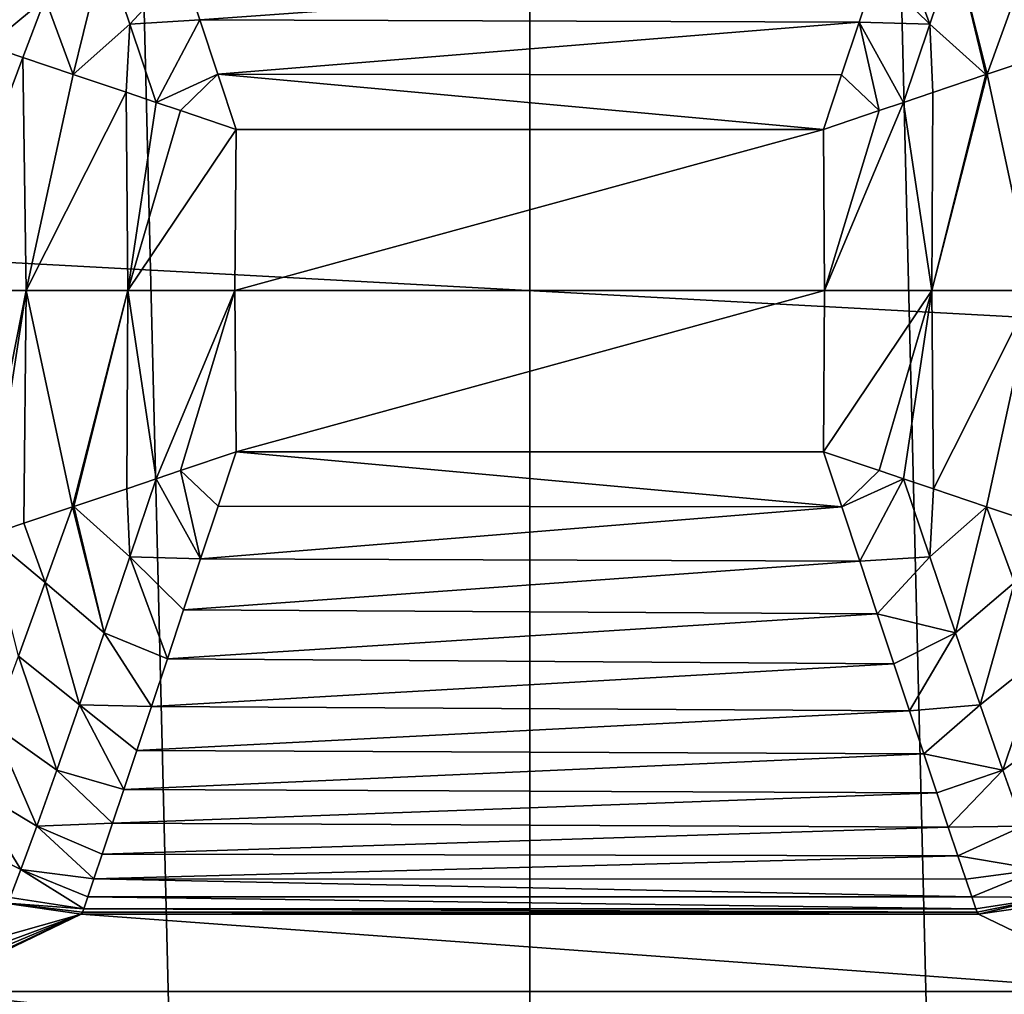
# Model space of a CAD drawing. Header units: millimetres. Extents: x -40 to 40, y -40 to 40.
# Tile 191 of 256: x -1.3 to 1.2, y -1.8 to 0.7. Entities that reach past the tile are written whole.
import ezdxf

# ---------------------------------------------------------------- set-up
doc = ezdxf.new("R2010")
doc.units = ezdxf.units.MM
doc.header["$LTSCALE"] = 26.699852
for name, color, linetype in [('1', 7, 'CONTINUOUS'), ('16', 7, 'CONTINUOUS'), ('166', 7, 'CONTINUOUS'), ('174', 7, 'CONTINUOUS'), ('175', 7, 'CONTINUOUS'), ('176', 7, 'CONTINUOUS'), ('406', 7, 'CONTINUOUS'), ('424', 7, 'CONTINUOUS'), ('712', 7, 'CONTINUOUS'), ('713', 7, 'CONTINUOUS'), ('714', 7, 'CONTINUOUS'), ('724', 7, 'CONTINUOUS'), ('725', 7, 'CONTINUOUS'), ('726', 7, 'CONTINUOUS'), ('727', 7, 'CONTINUOUS'), ('728', 7, 'CONTINUOUS'), ('735', 7, 'CONTINUOUS'), ('736', 7, 'CONTINUOUS'), ('737', 7, 'CONTINUOUS'), ('750', 7, 'CONTINUOUS'), ('751', 7, 'CONTINUOUS'), ('757', 7, 'CONTINUOUS')]:
    doc.layers.add(name, color=color, linetype=linetype)

msp = doc.modelspace()

# ---------------------------------------------------------------- linework, layer by layer
at = {"layer": '1', "linetype": 'Continuous'}
for points in [[(0, 39.5), (-1.9386, 39.4524), (0, -39.5), (0, 39.5)], [(1.9386, -39.4524), (0, 39.5), (0, -39.5), (1.9386, -39.4524)], [(3.872, 39.3098), (0, 39.5), (1.9386, -39.4524), (3.872, 39.3098)], [(0, -39.5), (-1.9386, 39.4524), (-3.872, -39.3098), (0, -39.5)]]:
    msp.add_3dface(points, dxfattribs=at)
at = {"layer": '16', "linetype": 'Continuous'}
for points in [[(33.9501, -1.8406, -3.5), (-33.9501, 1.8406, -3.5), (33.9501, 1.8406, -3.5), (33.9501, -1.8406, -3.5)], [(-33.9501, -1.8406, -3.5), (-33.9501, 1.8406, -3.5), (33.9501, -1.8406, -3.5), (-33.9501, -1.8406, -3.5)]]:
    msp.add_3dface(points, dxfattribs=at)
at = {"layer": '166', "linetype": 'Continuous'}
for points in [[(-1.1487, -1.5975, -972.904), (1.5604, -1.7951, -970.7086), (-1.5604, -1.7951, -970.7086), (-1.1487, -1.5975, -972.904)], [(1.1487, -1.5975, -972.904), (1.5604, -1.7951, -970.7086), (-1.1487, -1.5975, -972.904), (1.1487, -1.5975, -972.904)], [(1.5604, -1.7951, -970.7086), (1.264, -2.0881, -967.453), (-1.5604, -1.7951, -970.7086), (1.5604, -1.7951, -970.7086)], [(-1.5604, -1.7951, -970.7086), (1.264, -2.0881, -967.453), (-1.2634, -2.0888, -967.4448), (-1.5604, -1.7951, -970.7086)]]:
    msp.add_3dface(points, dxfattribs=at)
at = {"layer": '174', "linetype": 'Continuous'}
msp.add_3dface([(-1.5604, -1.7951, -970.7086), (-1.2634, -2.0888, -967.4448), (-1.4221, -2.0638, -967.4342), (-1.5604, -1.7951, -970.7086)], dxfattribs=at)
at = {"layer": '175', "linetype": 'Continuous'}
for points in [[(-1.1487, -1.5975, -972.904), (-1.7071, -1.7551, -970.9161), (-1.349, -1.5678, -972.9389), (-1.1487, -1.5975, -972.904)], [(-1.1487, -1.5975, -972.904), (-1.6384, -1.7778, -970.8315), (-1.7071, -1.7551, -970.9161), (-1.1487, -1.5975, -972.904)], [(-1.1487, -1.5975, -972.904), (-1.6005, -1.7874, -970.7756), (-1.6384, -1.7778, -970.8315), (-1.1487, -1.5975, -972.904)], [(-1.1487, -1.5975, -972.904), (-1.5699, -1.7935, -970.7251), (-1.6005, -1.7874, -970.7756), (-1.1487, -1.5975, -972.904)], [(-1.1487, -1.5975, -972.904), (-1.5604, -1.7951, -970.7086), (-1.5699, -1.7935, -970.7251), (-1.1487, -1.5975, -972.904)]]:
    msp.add_3dface(points, dxfattribs=at)
at = {"layer": '176', "linetype": 'Continuous'}
for points in [[(-1.1422, -1.5834, -973.0083), (-1.349, -1.5678, -972.9389), (-1.3302, -1.5545, -973.0382), (-1.1422, -1.5834, -973.0083)], [(-1.1487, -1.5975, -972.904), (-1.349, -1.5678, -972.9389), (-1.1454, -1.5916, -972.9563), (-1.1487, -1.5975, -972.904)], [(-1.1454, -1.5916, -972.9563), (-1.349, -1.5678, -972.9389), (-1.1422, -1.5834, -973.0083), (-1.1454, -1.5916, -972.9563)]]:
    msp.add_3dface(points, dxfattribs=at)
at = {"layer": '406', "linetype": 'Continuous'}
for points in [[(-14.0554, -14.5087, -821.2533), (14.0554, -14.5087, -821.2533), (-13.8109, 0, -821), (-14.0554, -14.5087, -821.2533)], [(14.0554, -14.5087, -821.2533), (13.8109, 0, -821), (-13.8109, 0, -821), (14.0554, -14.5087, -821.2533)]]:
    msp.add_3dface(points, dxfattribs=at)
at = {"layer": '424', "linetype": 'Continuous'}
for points in [[(-13.8109, 0, -821), (13.8109, 0, -821), (-14.0554, 14.5087, -821.2533), (-13.8109, 0, -821)], [(13.8109, 0, -821), (14.0554, 14.5087, -821.2533), (-14.0554, 14.5087, -821.2533), (13.8109, 0, -821)]]:
    msp.add_3dface(points, dxfattribs=at)
at = {"layer": '712', "linetype": 'Continuous'}
for points in [[(-1.5209, 0, -973.7237), (-1.2893, 0, -973.8744), (-1.4158, -0.636, -973.793), (-1.5209, 0, -973.7237)], [(-1.4158, -0.636, -973.793), (-1.2893, 0, -973.8744), (-1.3865, -0.6263, -973.8121), (-1.4158, -0.636, -973.793)], [(-1.3865, -0.6263, -973.8121), (-1.2893, 0, -973.8744), (-1.2956, -0.5959, -973.8639), (-1.3865, -0.6263, -973.8121)], [(-1.2956, -0.5959, -973.8639), (-1.2893, 0, -973.8744), (-1.1711, -0.5542, -973.9192), (-1.2956, -0.5959, -973.8639)], [(-1.2893, 0, -973.8744), (-1.0294, 0, -973.9682), (-1.1711, -0.5542, -973.9192), (-1.2893, 0, -973.8744)], [(-1.1711, -0.5542, -973.9192), (-1.0294, 0, -973.9682), (-1.1673, -0.5529, -973.9206), (-1.1711, -0.5542, -973.9192)], [(-1.1673, -0.5529, -973.9206), (-1.0294, 0, -973.9682), (-1.0319, -0.5074, -973.9623), (-1.1673, -0.5529, -973.9206)], [(-1.0319, -0.5074, -973.9623), (-1.0294, 0, -973.9682), (-0.9567, -0.482, -973.9781), (-1.0319, -0.5074, -973.9623)], [(-1.0294, 0, -973.9682), (-0.7549, 0, -974), (-0.9567, -0.482, -973.9781), (-1.0294, 0, -973.9682)], [(-0.9567, -0.482, -973.9781), (-0.7549, 0, -974), (-0.8942, -0.4609, -973.9875), (-0.9567, -0.482, -973.9781)], [(-0.7549, 0, -974), (-0.7519, -0.4128, -973.9964), (-0.8942, -0.4609, -973.9875), (-0.7549, 0, -974)]]:
    msp.add_3dface(points, dxfattribs=at)
at = {"layer": '713', "linetype": 'Continuous'}
for points in [[(-0.7519, -0.4128, -973.9964), (-0.7549, 0, -974), (0.7549, 0, -974), (-0.7519, -0.4128, -973.9964)], [(-0.7519, -0.4128, -973.9964), (0.7549, 0, -974), (0.752, -0.4128, -973.9964), (-0.7519, -0.4128, -973.9964)]]:
    msp.add_3dface(points, dxfattribs=at)
at = {"layer": '714', "linetype": 'Continuous'}
for points in [[(0.752, -0.4128, -973.9964), (0.7549, 0, -974), (1.0294, 0, -973.9682), (0.752, -0.4128, -973.9964)], [(0.752, -0.4128, -973.9964), (1.0294, 0, -973.9682), (0.8947, -0.4611, -973.9874), (0.752, -0.4128, -973.9964)], [(0.8947, -0.4611, -973.9874), (1.0294, 0, -973.9682), (0.9568, -0.482, -973.9781), (0.8947, -0.4611, -973.9874)], [(0.9568, -0.482, -973.9781), (1.0294, 0, -973.9682), (1.0336, -0.5079, -973.9619), (0.9568, -0.482, -973.9781)], [(1.0294, 0, -973.9682), (1.2893, 0, -973.8744), (1.0336, -0.5079, -973.9619), (1.0294, 0, -973.9682)], [(1.0336, -0.5079, -973.9619), (1.2893, 0, -973.8744), (1.1692, -0.5535, -973.9199), (1.0336, -0.5079, -973.9619)], [(1.1692, -0.5535, -973.9199), (1.2893, 0, -973.8744), (1.2979, -0.5967, -973.8627), (1.1692, -0.5535, -973.9199)]]:
    msp.add_3dface(points, dxfattribs=at)
at = {"layer": '724', "linetype": 'Continuous'}
msp.add_3dface([(1.5604, -1.7951, -970.7086), (1.1487, -1.5975, -972.904), (1.349, -1.5678, -972.9389), (1.5604, -1.7951, -970.7086)], dxfattribs=at)
at = {"layer": '725', "linetype": 'Continuous'}
for points in [[(1.1422, -1.5834, -973.0083), (1.3301, -1.5546, -973.0382), (1.1454, -1.5916, -972.9563), (1.1422, -1.5834, -973.0083)], [(1.3301, -1.5546, -973.0382), (1.1487, -1.5975, -972.904), (1.1454, -1.5916, -972.9563), (1.3301, -1.5546, -973.0382)], [(1.349, -1.5678, -972.9389), (1.1487, -1.5975, -972.904), (1.3301, -1.5546, -973.0382), (1.349, -1.5678, -972.9389)]]:
    msp.add_3dface(points, dxfattribs=at)
at = {"layer": '726', "linetype": 'Continuous'}
for points in [[(0.752, -0.4128, -973.9964), (0.8947, -0.4611, -973.9874), (0.7988, -0.5543, -973.9868), (0.752, -0.4128, -973.9964)], [(0.8947, -0.4611, -973.9874), (0.9568, -0.482, -973.9781), (0.7988, -0.5543, -973.9868), (0.8947, -0.4611, -973.9874)], [(0.7988, -0.5543, -973.9868), (0.9568, -0.482, -973.9781), (0.8449, -0.6933, -973.9606), (0.7988, -0.5543, -973.9868)], [(0.9568, -0.482, -973.9781), (1.0238, -0.6821, -973.947), (0.8449, -0.6933, -973.9606), (0.9568, -0.482, -973.9781)], [(0.9568, -0.482, -973.9781), (1.0336, -0.5079, -973.9619), (1.0238, -0.6821, -973.947), (0.9568, -0.482, -973.9781)], [(1.0336, -0.5079, -973.9619), (1.1692, -0.5535, -973.9199), (1.0238, -0.6821, -973.947), (1.0336, -0.5079, -973.9619)], [(1.1692, -0.5535, -973.9199), (1.0898, -0.8766, -973.8808), (1.0238, -0.6821, -973.947), (1.1692, -0.5535, -973.9199)], [(1.0898, -0.8766, -973.8808), (1.1692, -0.5535, -973.9199), (1.2408, -0.7477, -973.8728), (1.0898, -0.8766, -973.8808)], [(1.1692, -0.5535, -973.9199), (1.2979, -0.5967, -973.8627), (1.2408, -0.7477, -973.8728), (1.1692, -0.5535, -973.9199)], [(0.8449, -0.6933, -973.9606), (1.0238, -0.6821, -973.947), (0.8896, -0.8279, -973.9184), (0.8449, -0.6933, -973.9606)], [(1.0238, -0.6821, -973.947), (1.0898, -0.8766, -973.8808), (0.8896, -0.8279, -973.9184), (1.0238, -0.6821, -973.947)], [(1.1528, -1.0607, -973.7789), (1.0898, -0.8766, -973.8808), (1.2408, -0.7477, -973.8728), (1.1528, -1.0607, -973.7789)], [(1.3093, -0.9361, -973.7888), (1.1528, -1.0607, -973.7789), (1.2408, -0.7477, -973.8728), (1.3093, -0.9361, -973.7888)], [(0.8896, -0.8279, -973.9184), (1.0898, -0.8766, -973.8808), (0.9322, -0.9563, -973.8609), (0.8896, -0.8279, -973.9184)], [(0.9322, -0.9563, -973.8609), (1.0898, -0.8766, -973.8808), (0.9721, -1.0762, -973.7893), (0.9322, -0.9563, -973.8609)], [(1.0898, -0.8766, -973.8808), (1.1528, -1.0607, -973.7789), (0.9721, -1.0762, -973.7893), (1.0898, -0.8766, -973.8808)], [(1.211, -1.228, -973.6416), (1.1528, -1.0607, -973.7789), (1.3093, -0.9361, -973.7888), (1.211, -1.228, -973.6416)], [(1.3748, -1.1123, -973.6652), (1.211, -1.228, -973.6416), (1.3093, -0.9361, -973.7888), (1.3748, -1.1123, -973.6652)], [(0.9721, -1.0762, -973.7893), (1.1528, -1.0607, -973.7789), (1.0089, -1.1868, -973.7045), (0.9721, -1.0762, -973.7893)], [(1.1528, -1.0607, -973.7789), (1.211, -1.228, -973.6416), (1.0089, -1.1868, -973.7045), (1.1528, -1.0607, -973.7789)], [(1.2619, -1.3714, -973.4699), (1.211, -1.228, -973.6416), (1.3748, -1.1123, -973.6652), (1.2619, -1.3714, -973.4699)], [(1.0089, -1.1868, -973.7045), (1.211, -1.228, -973.6416), (1.0422, -1.2865, -973.6077), (1.0089, -1.1868, -973.7045)], [(1.0422, -1.2865, -973.6077), (1.211, -1.228, -973.6416), (1.0714, -1.3739, -973.5008), (1.0422, -1.2865, -973.6077)], [(1.211, -1.228, -973.6416), (1.2619, -1.3714, -973.4699), (1.0714, -1.3739, -973.5008), (1.211, -1.228, -973.6416)], [(1.0714, -1.3739, -973.5008), (1.2619, -1.3714, -973.4699), (1.0961, -1.4473, -973.3863), (1.0714, -1.3739, -973.5008)], [(1.2619, -1.3714, -973.4699), (1.3028, -1.4831, -973.2667), (1.0961, -1.4473, -973.3863), (1.2619, -1.3714, -973.4699)], [(1.0961, -1.4473, -973.3863), (1.3028, -1.4831, -973.2667), (1.1162, -1.5071, -973.265), (1.0961, -1.4473, -973.3863)], [(1.1162, -1.5071, -973.265), (1.3028, -1.4831, -973.2667), (1.1316, -1.5525, -973.1385), (1.1162, -1.5071, -973.265)], [(1.3028, -1.4831, -973.2667), (1.3301, -1.5546, -973.0382), (1.1316, -1.5525, -973.1385), (1.3028, -1.4831, -973.2667)], [(1.3301, -1.5546, -973.0382), (1.1422, -1.5834, -973.0083), (1.1316, -1.5525, -973.1385), (1.3301, -1.5546, -973.0382)]]:
    msp.add_3dface(points, dxfattribs=at)
at = {"layer": '727', "linetype": 'Continuous'}
for points in [[(-0.7519, -0.4128, -973.9964), (0.7988, -0.5543, -973.9868), (-0.7982, -0.5523, -973.987), (-0.7519, -0.4128, -973.9964)], [(-0.7519, -0.4128, -973.9964), (0.752, -0.4128, -973.9964), (0.7988, -0.5543, -973.9868), (-0.7519, -0.4128, -973.9964)], [(-0.7982, -0.5523, -973.987), (0.7988, -0.5543, -973.9868), (-0.8429, -0.6873, -973.9621), (-0.7982, -0.5523, -973.987)], [(0.7988, -0.5543, -973.9868), (0.8449, -0.6933, -973.9606), (-0.8429, -0.6873, -973.9621), (0.7988, -0.5543, -973.9868)], [(-0.8429, -0.6873, -973.9621), (0.8449, -0.6933, -973.9606), (-0.8863, -0.8181, -973.9221), (-0.8429, -0.6873, -973.9621)], [(0.8449, -0.6933, -973.9606), (0.8896, -0.8279, -973.9184), (-0.8863, -0.8181, -973.9221), (0.8449, -0.6933, -973.9606)], [(-0.8863, -0.8181, -973.9221), (0.8896, -0.8279, -973.9184), (-0.9278, -0.9429, -973.8678), (-0.8863, -0.8181, -973.9221)], [(0.8896, -0.8279, -973.9184), (0.9322, -0.9563, -973.8609), (-0.9278, -0.9429, -973.8678), (0.8896, -0.8279, -973.9184)], [(-0.9278, -0.9429, -973.8678), (0.9322, -0.9563, -973.8609), (-0.9685, -1.0654, -973.7966), (-0.9278, -0.9429, -973.8678)], [(0.9322, -0.9563, -973.8609), (0.9721, -1.0762, -973.7893), (-0.9685, -1.0654, -973.7966), (0.9322, -0.9563, -973.8609)], [(-0.9685, -1.0654, -973.7966), (0.9721, -1.0762, -973.7893), (-1.0059, -1.1776, -973.7123), (-0.9685, -1.0654, -973.7966)], [(0.9721, -1.0762, -973.7893), (1.0089, -1.1868, -973.7045), (-1.0059, -1.1776, -973.7123), (0.9721, -1.0762, -973.7893)], [(-1.0059, -1.1776, -973.7123), (1.0089, -1.1868, -973.7045), (-1.0392, -1.2775, -973.6174), (-1.0059, -1.1776, -973.7123)], [(1.0089, -1.1868, -973.7045), (1.0422, -1.2865, -973.6077), (-1.0392, -1.2775, -973.6174), (1.0089, -1.1868, -973.7045)], [(-1.0392, -1.2775, -973.6174), (1.0422, -1.2865, -973.6077), (-1.0681, -1.364, -973.5141), (-1.0392, -1.2775, -973.6174)], [(1.0422, -1.2865, -973.6077), (1.0714, -1.3739, -973.5008), (-1.0681, -1.364, -973.5141), (1.0422, -1.2865, -973.6077)], [(-1.0681, -1.364, -973.5141), (1.0714, -1.3739, -973.5008), (-1.0946, -1.4431, -973.3937), (-1.0681, -1.364, -973.5141)], [(1.0714, -1.3739, -973.5008), (1.0961, -1.4473, -973.3863), (-1.0946, -1.4431, -973.3937), (1.0714, -1.3739, -973.5008)], [(-1.0946, -1.4431, -973.3937), (1.0961, -1.4473, -973.3863), (-1.1159, -1.5062, -973.2669), (-1.0946, -1.4431, -973.3937)], [(1.0961, -1.4473, -973.3863), (1.1162, -1.5071, -973.265), (-1.1159, -1.5062, -973.2669), (1.0961, -1.4473, -973.3863)], [(-1.1159, -1.5062, -973.2669), (1.1316, -1.5525, -973.1385), (-1.1316, -1.5526, -973.1381), (-1.1159, -1.5062, -973.2669)], [(1.1162, -1.5071, -973.265), (1.1316, -1.5525, -973.1385), (-1.1159, -1.5062, -973.2669), (1.1162, -1.5071, -973.265)], [(1.1422, -1.5834, -973.0083), (-1.1422, -1.5834, -973.0083), (-1.1316, -1.5526, -973.1381), (1.1422, -1.5834, -973.0083)], [(1.1316, -1.5525, -973.1385), (1.1422, -1.5834, -973.0083), (-1.1316, -1.5526, -973.1381), (1.1316, -1.5525, -973.1385)], [(-1.1454, -1.5916, -972.9563), (-1.1422, -1.5834, -973.0083), (1.1454, -1.5916, -972.9563), (-1.1454, -1.5916, -972.9563)], [(-1.1422, -1.5834, -973.0083), (1.1422, -1.5834, -973.0083), (1.1454, -1.5916, -972.9563), (-1.1422, -1.5834, -973.0083)], [(1.1487, -1.5975, -972.904), (-1.1487, -1.5975, -972.904), (-1.1454, -1.5916, -972.9563), (1.1487, -1.5975, -972.904)], [(1.1487, -1.5975, -972.904), (-1.1454, -1.5916, -972.9563), (1.1454, -1.5916, -972.9563), (1.1487, -1.5975, -972.904)]]:
    msp.add_3dface(points, dxfattribs=at)
at = {"layer": '728', "linetype": 'Continuous'}
for points in [[(-0.8942, -0.4609, -973.9875), (-0.7519, -0.4128, -973.9964), (-0.7982, -0.5523, -973.987), (-0.8942, -0.4609, -973.9875)], [(-0.9567, -0.482, -973.9781), (-0.8942, -0.4609, -973.9875), (-0.8429, -0.6873, -973.9621), (-0.9567, -0.482, -973.9781)], [(-0.8942, -0.4609, -973.9875), (-0.7982, -0.5523, -973.987), (-0.8429, -0.6873, -973.9621), (-0.8942, -0.4609, -973.9875)], [(-1.0319, -0.5074, -973.9623), (-0.9567, -0.482, -973.9781), (-1.0238, -0.6821, -973.947), (-1.0319, -0.5074, -973.9623)], [(-0.9567, -0.482, -973.9781), (-0.8429, -0.6873, -973.9621), (-1.0238, -0.6821, -973.947), (-0.9567, -0.482, -973.9781)], [(-1.1673, -0.5529, -973.9206), (-1.0319, -0.5074, -973.9623), (-1.0238, -0.6821, -973.947), (-1.1673, -0.5529, -973.9206)], [(-1.2956, -0.5959, -973.8639), (-1.1711, -0.5542, -973.9192), (-1.2408, -0.7478, -973.8728), (-1.2956, -0.5959, -973.8639)], [(-1.1711, -0.5542, -973.9192), (-1.0898, -0.8766, -973.8808), (-1.2408, -0.7478, -973.8728), (-1.1711, -0.5542, -973.9192)], [(-1.1711, -0.5542, -973.9192), (-1.1673, -0.5529, -973.9206), (-1.0898, -0.8766, -973.8808), (-1.1711, -0.5542, -973.9192)], [(-1.1673, -0.5529, -973.9206), (-1.0238, -0.6821, -973.947), (-1.0898, -0.8766, -973.8808), (-1.1673, -0.5529, -973.9206)], [(-1.3865, -0.6263, -973.8121), (-1.2956, -0.5959, -973.8639), (-1.2408, -0.7478, -973.8728), (-1.3865, -0.6263, -973.8121)], [(-1.3865, -0.6263, -973.8121), (-1.2408, -0.7478, -973.8728), (-1.3094, -0.9361, -973.7888), (-1.3865, -0.6263, -973.8121)], [(-1.0238, -0.6821, -973.947), (-0.9278, -0.9429, -973.8678), (-1.0898, -0.8766, -973.8808), (-1.0238, -0.6821, -973.947)], [(-0.8863, -0.8181, -973.9221), (-0.9278, -0.9429, -973.8678), (-1.0238, -0.6821, -973.947), (-0.8863, -0.8181, -973.9221)], [(-0.8429, -0.6873, -973.9621), (-0.8863, -0.8181, -973.9221), (-1.0238, -0.6821, -973.947), (-0.8429, -0.6873, -973.9621)], [(-1.2408, -0.7478, -973.8728), (-1.1528, -1.0607, -973.7789), (-1.3094, -0.9361, -973.7888), (-1.2408, -0.7478, -973.8728)], [(-1.0898, -0.8766, -973.8808), (-1.1528, -1.0607, -973.7789), (-1.2408, -0.7478, -973.8728), (-1.0898, -0.8766, -973.8808)], [(-1.0898, -0.8766, -973.8808), (-0.9685, -1.0654, -973.7966), (-1.1528, -1.0607, -973.7789), (-1.0898, -0.8766, -973.8808)], [(-0.9278, -0.9429, -973.8678), (-0.9685, -1.0654, -973.7966), (-1.0898, -0.8766, -973.8808), (-0.9278, -0.9429, -973.8678)], [(-1.3094, -0.9361, -973.7888), (-1.211, -1.228, -973.6416), (-1.3748, -1.1123, -973.6652), (-1.3094, -0.9361, -973.7888)], [(-1.1528, -1.0607, -973.7789), (-1.211, -1.228, -973.6416), (-1.3094, -0.9361, -973.7888), (-1.1528, -1.0607, -973.7789)], [(-1.1528, -1.0607, -973.7789), (-1.0392, -1.2775, -973.6174), (-1.211, -1.228, -973.6416), (-1.1528, -1.0607, -973.7789)], [(-0.9685, -1.0654, -973.7966), (-1.0059, -1.1776, -973.7123), (-1.1528, -1.0607, -973.7789), (-0.9685, -1.0654, -973.7966)], [(-1.0059, -1.1776, -973.7123), (-1.0392, -1.2775, -973.6174), (-1.1528, -1.0607, -973.7789), (-1.0059, -1.1776, -973.7123)], [(-1.3748, -1.1123, -973.6652), (-1.2619, -1.3714, -973.4699), (-1.4345, -1.2681, -973.5008), (-1.3748, -1.1123, -973.6652)], [(-1.211, -1.228, -973.6416), (-1.2619, -1.3714, -973.4699), (-1.3748, -1.1123, -973.6652), (-1.211, -1.228, -973.6416)], [(-1.211, -1.228, -973.6416), (-1.0681, -1.364, -973.5141), (-1.2619, -1.3714, -973.4699), (-1.211, -1.228, -973.6416)], [(-1.0392, -1.2775, -973.6174), (-1.0681, -1.364, -973.5141), (-1.211, -1.228, -973.6416), (-1.0392, -1.2775, -973.6174)], [(-1.4345, -1.2681, -973.5008), (-1.3028, -1.4831, -973.2667), (-1.4842, -1.393, -973.2969), (-1.4345, -1.2681, -973.5008)], [(-1.2619, -1.3714, -973.4699), (-1.3028, -1.4831, -973.2667), (-1.4345, -1.2681, -973.5008), (-1.2619, -1.3714, -973.4699)], [(-1.2619, -1.3714, -973.4699), (-1.1159, -1.5062, -973.2669), (-1.3028, -1.4831, -973.2667), (-1.2619, -1.3714, -973.4699)], [(-1.0681, -1.364, -973.5141), (-1.0946, -1.4431, -973.3937), (-1.2619, -1.3714, -973.4699), (-1.0681, -1.364, -973.5141)], [(-1.0946, -1.4431, -973.3937), (-1.1159, -1.5062, -973.2669), (-1.2619, -1.3714, -973.4699), (-1.0946, -1.4431, -973.3937)], [(-1.3028, -1.4831, -973.2667), (-1.3302, -1.5545, -973.0382), (-1.4842, -1.393, -973.2969), (-1.3028, -1.4831, -973.2667)], [(-1.1422, -1.5834, -973.0083), (-1.3302, -1.5545, -973.0382), (-1.3028, -1.4831, -973.2667), (-1.1422, -1.5834, -973.0083)], [(-1.1316, -1.5526, -973.1381), (-1.1422, -1.5834, -973.0083), (-1.3028, -1.4831, -973.2667), (-1.1316, -1.5526, -973.1381)], [(-1.1159, -1.5062, -973.2669), (-1.1316, -1.5526, -973.1381), (-1.3028, -1.4831, -973.2667), (-1.1159, -1.5062, -973.2669)]]:
    msp.add_3dface(points, dxfattribs=at)
at = {"layer": '735', "linetype": 'Continuous'}
for points in [[(1.2956, 0.5959, -973.8639), (1.2893, 0, -973.8744), (1.1711, 0.5542, -973.9192), (1.2956, 0.5959, -973.8639)], [(1.1711, 0.5542, -973.9192), (1.0294, 0, -973.9682), (1.1673, 0.5529, -973.9206), (1.1711, 0.5542, -973.9192)], [(1.2893, 0, -973.8744), (1.0294, 0, -973.9682), (1.1711, 0.5542, -973.9192), (1.2893, 0, -973.8744)], [(1.1673, 0.5529, -973.9206), (1.0294, 0, -973.9682), (1.0319, 0.5074, -973.9623), (1.1673, 0.5529, -973.9206)], [(1.0319, 0.5074, -973.9623), (1.0294, 0, -973.9682), (0.9567, 0.482, -973.9781), (1.0319, 0.5074, -973.9623)], [(0.9567, 0.482, -973.9781), (0.7549, 0, -974), (0.8942, 0.4609, -973.9875), (0.9567, 0.482, -973.9781)], [(1.0294, 0, -973.9682), (0.7549, 0, -974), (0.9567, 0.482, -973.9781), (1.0294, 0, -973.9682)], [(0.7549, 0, -974), (0.7519, 0.4128, -973.9964), (0.8942, 0.4609, -973.9875), (0.7549, 0, -974)]]:
    msp.add_3dface(points, dxfattribs=at)
at = {"layer": '736', "linetype": 'Continuous'}
for points in [[(0.7549, 0, -974), (-0.7549, 0, -974), (0.7519, 0.4128, -973.9964), (0.7549, 0, -974)], [(0.7519, 0.4128, -973.9964), (-0.7549, 0, -974), (-0.752, 0.4128, -973.9964), (0.7519, 0.4128, -973.9964)]]:
    msp.add_3dface(points, dxfattribs=at)
at = {"layer": '737', "linetype": 'Continuous'}
for points in [[(-0.8449, 0.6933, -973.9606), (-0.8896, 0.8279, -973.9184), (0.8863, 0.8181, -973.9221), (-0.8449, 0.6933, -973.9606)], [(0.8429, 0.6873, -973.9621), (-0.8449, 0.6933, -973.9606), (0.8863, 0.8181, -973.9221), (0.8429, 0.6873, -973.9621)], [(-0.7988, 0.5543, -973.9868), (-0.8449, 0.6933, -973.9606), (0.8429, 0.6873, -973.9621), (-0.7988, 0.5543, -973.9868)], [(0.7982, 0.5523, -973.987), (-0.7988, 0.5543, -973.9868), (0.8429, 0.6873, -973.9621), (0.7982, 0.5523, -973.987)], [(0.7519, 0.4128, -973.9964), (-0.752, 0.4128, -973.9964), (-0.7988, 0.5543, -973.9868), (0.7519, 0.4128, -973.9964)], [(0.7519, 0.4128, -973.9964), (-0.7988, 0.5543, -973.9868), (0.7982, 0.5523, -973.987), (0.7519, 0.4128, -973.9964)]]:
    msp.add_3dface(points, dxfattribs=at)
at = {"layer": '750', "linetype": 'Continuous'}
for points in [[(-1.2979, 0.5967, -973.8627), (-1.5209, 0, -973.7237), (-1.3865, 0.6263, -973.8121), (-1.2979, 0.5967, -973.8627)], [(-1.2893, 0, -973.8744), (-1.5209, 0, -973.7237), (-1.2979, 0.5967, -973.8627), (-1.2893, 0, -973.8744)], [(-1.1692, 0.5535, -973.9199), (-1.2893, 0, -973.8744), (-1.2979, 0.5967, -973.8627), (-1.1692, 0.5535, -973.9199)], [(-1.0336, 0.5079, -973.9619), (-1.2893, 0, -973.8744), (-1.1692, 0.5535, -973.9199), (-1.0336, 0.5079, -973.9619)], [(-1.0294, 0, -973.9682), (-1.2893, 0, -973.8744), (-1.0336, 0.5079, -973.9619), (-1.0294, 0, -973.9682)], [(-0.9568, 0.482, -973.9781), (-1.0294, 0, -973.9682), (-1.0336, 0.5079, -973.9619), (-0.9568, 0.482, -973.9781)], [(-0.8947, 0.4611, -973.9874), (-1.0294, 0, -973.9682), (-0.9568, 0.482, -973.9781), (-0.8947, 0.4611, -973.9874)], [(-0.752, 0.4128, -973.9964), (-1.0294, 0, -973.9682), (-0.8947, 0.4611, -973.9874), (-0.752, 0.4128, -973.9964)], [(-0.7549, 0, -974), (-1.0294, 0, -973.9682), (-0.752, 0.4128, -973.9964), (-0.7549, 0, -974)]]:
    msp.add_3dface(points, dxfattribs=at)
at = {"layer": '751', "linetype": 'Continuous'}
for points in [[(-1.3865, 0.6263, -973.8121), (-1.3093, 0.9361, -973.7888), (-1.2408, 0.7477, -973.8728), (-1.3865, 0.6263, -973.8121)], [(-1.0898, 0.8766, -973.8808), (-1.1692, 0.5535, -973.9199), (-1.2408, 0.7477, -973.8728), (-1.0898, 0.8766, -973.8808)], [(-1.1692, 0.5535, -973.9199), (-1.0898, 0.8766, -973.8808), (-1.0238, 0.6821, -973.947), (-1.1692, 0.5535, -973.9199)], [(-1.0898, 0.8766, -973.8808), (-0.8896, 0.8279, -973.9184), (-1.0238, 0.6821, -973.947), (-1.0898, 0.8766, -973.8808)], [(-0.8896, 0.8279, -973.9184), (-0.8449, 0.6933, -973.9606), (-1.0238, 0.6821, -973.947), (-0.8896, 0.8279, -973.9184)], [(-1.2979, 0.5967, -973.8627), (-1.3865, 0.6263, -973.8121), (-1.2408, 0.7477, -973.8728), (-1.2979, 0.5967, -973.8627)], [(-1.1692, 0.5535, -973.9199), (-1.2979, 0.5967, -973.8627), (-1.2408, 0.7477, -973.8728), (-1.1692, 0.5535, -973.9199)], [(-1.0336, 0.5079, -973.9619), (-1.1692, 0.5535, -973.9199), (-1.0238, 0.6821, -973.947), (-1.0336, 0.5079, -973.9619)], [(-0.9568, 0.482, -973.9781), (-1.0336, 0.5079, -973.9619), (-1.0238, 0.6821, -973.947), (-0.9568, 0.482, -973.9781)], [(-0.8449, 0.6933, -973.9606), (-0.9568, 0.482, -973.9781), (-1.0238, 0.6821, -973.947), (-0.8449, 0.6933, -973.9606)], [(-0.8449, 0.6933, -973.9606), (-0.7988, 0.5543, -973.9868), (-0.9568, 0.482, -973.9781), (-0.8449, 0.6933, -973.9606)], [(-0.7988, 0.5543, -973.9868), (-0.8947, 0.4611, -973.9874), (-0.9568, 0.482, -973.9781), (-0.7988, 0.5543, -973.9868)], [(-0.7988, 0.5543, -973.9868), (-0.752, 0.4128, -973.9964), (-0.8947, 0.4611, -973.9874), (-0.7988, 0.5543, -973.9868)]]:
    msp.add_3dface(points, dxfattribs=at)
at = {"layer": '757', "linetype": 'Continuous'}
for points in [[(0.8863, 0.8181, -973.9221), (0.9278, 0.9429, -973.8678), (1.0238, 0.6821, -973.947), (0.8863, 0.8181, -973.9221)], [(1.0238, 0.6821, -973.947), (0.9278, 0.9429, -973.8678), (1.0898, 0.8766, -973.8808), (1.0238, 0.6821, -973.947)], [(1.1673, 0.5529, -973.9206), (1.0238, 0.6821, -973.947), (1.0898, 0.8766, -973.8808), (1.1673, 0.5529, -973.9206)], [(1.1711, 0.5542, -973.9192), (1.1673, 0.5529, -973.9206), (1.0898, 0.8766, -973.8808), (1.1711, 0.5542, -973.9192)], [(1.1711, 0.5542, -973.9192), (1.0898, 0.8766, -973.8808), (1.2408, 0.7478, -973.8728), (1.1711, 0.5542, -973.9192)], [(0.8429, 0.6873, -973.9621), (0.8863, 0.8181, -973.9221), (1.0238, 0.6821, -973.947), (0.8429, 0.6873, -973.9621)], [(1.2956, 0.5959, -973.8639), (1.1711, 0.5542, -973.9192), (1.2408, 0.7478, -973.8728), (1.2956, 0.5959, -973.8639)], [(0.8942, 0.4609, -973.9875), (0.7982, 0.5523, -973.987), (0.8429, 0.6873, -973.9621), (0.8942, 0.4609, -973.9875)], [(0.9567, 0.482, -973.9781), (0.8942, 0.4609, -973.9875), (0.8429, 0.6873, -973.9621), (0.9567, 0.482, -973.9781)], [(0.9567, 0.482, -973.9781), (0.8429, 0.6873, -973.9621), (1.0238, 0.6821, -973.947), (0.9567, 0.482, -973.9781)], [(1.0319, 0.5074, -973.9623), (0.9567, 0.482, -973.9781), (1.0238, 0.6821, -973.947), (1.0319, 0.5074, -973.9623)], [(1.1673, 0.5529, -973.9206), (1.0319, 0.5074, -973.9623), (1.0238, 0.6821, -973.947), (1.1673, 0.5529, -973.9206)], [(0.8942, 0.4609, -973.9875), (0.7519, 0.4128, -973.9964), (0.7982, 0.5523, -973.987), (0.8942, 0.4609, -973.9875)]]:
    msp.add_3dface(points, dxfattribs=at)

doc.saveas('drawing.dxf')
